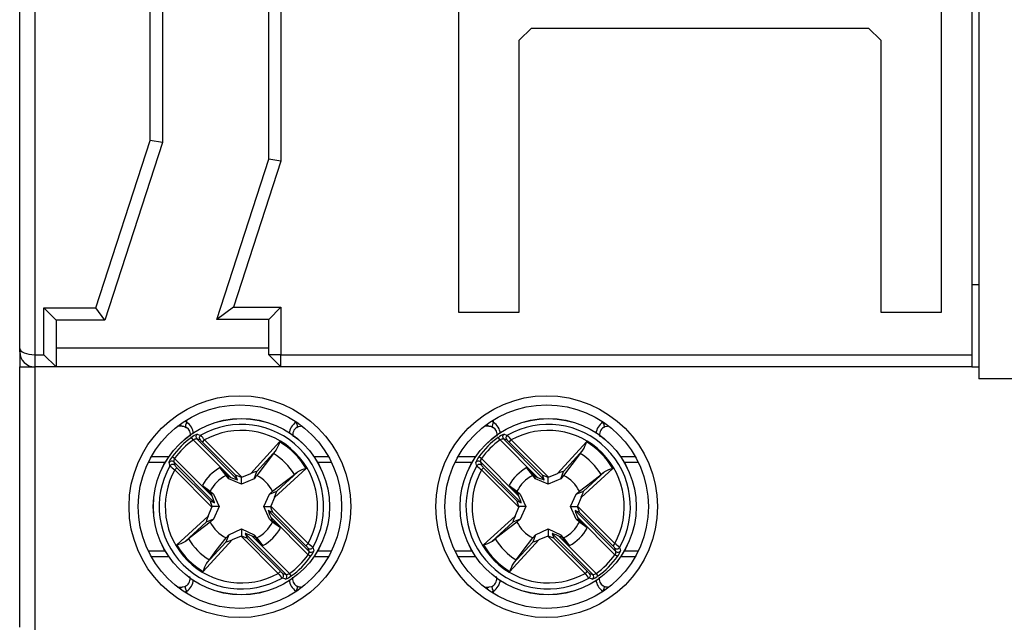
# Model space of a CAD drawing. Header units: millimetres. Extents: x 0 to 420, y 0 to 297.
# Tile 9 of 16: x 182 to 215, y 182 to 202. Entities that reach past the tile are written whole.
import ezdxf

# ---------------------------------------------------------------- set-up
doc = ezdxf.new("R2010")
doc.units = ezdxf.units.MM

msp = doc.modelspace()

# ---------------------------------------------------------------- linework, layer by layer
at = {"color": 7, "linetype": 'Continuous', "lineweight": 25}
for p, q in [((182.867, 220.559), (182.867, 190.559)), ((196.817, 220.459), (196.817, 191.959)), ((212.717, 191.959), (212.717, 220.459)), ((213.717, 220.559), (213.717, 190.559)), ((182.367, 190.766), (182.367, 220.351)), ((213.942, 217.563), (213.942, 189.763)), ((190.567, 196.991), (190.567, 214.126)), ((190.967, 214.19), (190.967, 196.927)), ((186.667, 197.608), (186.667, 213.509)), ((187.067, 213.572), (187.067, 197.545)), ((199.217, 201.309), (198.817, 200.909)), ((199.217, 201.309), (210.317, 201.309)), ((210.717, 200.909), (210.317, 201.309)), ((198.817, 191.959), (198.817, 200.909)), ((210.717, 200.909), (210.717, 191.959)), ((184.877, 192.099), (186.667, 197.608)), ((187.067, 197.545), (185.167, 191.699)), ((187.067, 197.545), (186.667, 197.608)), ((188.854, 191.719), (190.567, 196.991)), ((190.967, 196.927), (189.405, 192.119)), ((190.967, 196.927), (190.567, 196.991)), ((213.942, 192.859), (213.717, 192.859)), ((183.567, 191.699), (183.167, 192.099)), ((183.167, 192.099), (184.877, 192.099)), ((183.167, 190.559), (183.167, 192.099)), ((185.167, 191.699), (184.877, 192.099)), ((189.405, 192.119), (188.854, 191.719)), ((189.405, 192.119), (190.967, 192.119)), ((190.967, 192.119), (190.567, 191.719)), ((190.967, 192.119), (190.967, 190.559)), ((196.817, 191.959), (198.817, 191.959)), ((210.717, 191.959), (212.717, 191.959)), ((185.167, 191.699), (183.567, 191.699)), ((183.567, 191.699), (183.567, 190.159)), ((190.567, 191.719), (188.854, 191.719)), ((190.567, 190.559), (190.567, 191.719)), ((182.367, 190.659), (182.367, 190.766)), ((182.367, 190.659), (182.367, 190.159)), ((183.567, 190.79), (190.567, 190.79)), ((182.867, 190.559), (182.867, 190.159)), ((182.867, 190.559), (183.167, 190.559)), ((183.567, 190.159), (183.167, 190.559)), ((190.967, 190.559), (190.567, 190.559)), ((190.967, 190.159), (190.567, 190.559)), ((190.967, 190.559), (213.717, 190.559)), ((190.967, 190.159), (190.967, 190.559)), ((213.717, 190.559), (213.717, 190.16)), ((182.367, 190.159), (182.867, 190.159)), ((182.367, 181.599), (182.367, 190.159)), ((183.567, 190.159), (182.867, 190.159)), ((182.867, 190.159), (182.867, 181.509)), ((190.967, 190.159), (183.567, 190.159)), ((209.717, 190.159), (190.967, 190.159)), ((213.717, 190.16), (209.717, 190.16)), ((209.717, 190.16), (209.717, 190.159)), ((210.717, 190.16), (210.717, 190.159)), ((212.717, 190.159), (210.717, 190.159)), ((212.717, 190.159), (212.717, 190.16)), ((213.717, 190.16), (213.717, 190.159)), ((213.717, 190.159), (213.942, 190.159)), ((225.742, 189.763), (213.942, 189.763)), ((187.717, 188.209), (187.568, 188.209)), ((191.666, 188.209), (191.617, 188.209)), ((197.817, 188.209), (197.668, 188.209)), ((201.766, 188.209), (201.717, 188.209)), ((188.084, 187.757), (188.026, 187.838)), ((189.317, 186.524), (188.084, 187.757)), ((188.195, 187.787), (189.539, 186.444)), ((188.306, 187.754), (188.195, 187.787)), ((188.384, 187.683), (188.454, 187.754)), ((188.454, 187.754), (189.68, 186.528)), ((198.184, 187.757), (198.126, 187.838)), ((199.417, 186.524), (198.184, 187.757)), ((198.295, 187.787), (199.639, 186.444)), ((198.406, 187.754), (198.295, 187.787)), ((198.484, 187.683), (198.554, 187.754)), ((198.554, 187.754), (199.78, 186.528)), ((189.477, 186.59), (188.384, 187.683)), ((189.975, 186.649), (190.926, 187.687)), ((190.811, 187.414), (190.176, 186.721)), ((199.577, 186.59), (198.484, 187.683)), ((200.075, 186.649), (201.026, 187.687)), ((200.911, 187.414), (200.276, 186.721)), ((186.702, 187.209), (187.282, 187.209)), ((187.469, 187.141), (187.388, 187.199)), ((187.469, 187.141), (188.702, 185.908)), ((190.722, 187.304), (190.173, 186.585)), ((192.052, 187.209), (192.532, 187.209)), ((196.802, 187.209), (197.382, 187.209)), ((197.569, 187.141), (197.488, 187.199)), ((197.569, 187.141), (198.802, 185.908)), ((200.822, 187.304), (200.273, 186.585)), ((202.152, 187.209), (202.632, 187.209)), ((187.438, 187.03), (187.472, 186.92)), ((188.782, 185.687), (187.438, 187.03)), ((187.472, 186.771), (187.542, 186.842)), ((188.698, 185.545), (187.472, 186.771)), ((187.542, 186.842), (188.636, 185.749)), ((189.161, 186.585), (188.965, 186.842)), ((188.965, 186.842), (189.219, 186.564)), ((191.795, 186.818), (190.757, 185.866)), ((197.538, 187.03), (197.572, 186.92)), ((198.882, 185.687), (197.538, 187.03)), ((197.572, 186.771), (197.642, 186.842)), ((198.798, 185.545), (197.572, 186.771)), ((197.642, 186.842), (198.736, 185.749)), ((199.261, 186.585), (199.065, 186.842)), ((199.065, 186.842), (199.319, 186.564)), ((201.895, 186.818), (200.857, 185.866)), ((189.252, 186.48), (189.219, 186.564)), ((189.219, 186.564), (189.317, 186.524)), ((189.667, 186.294), (189.252, 186.48)), ((189.539, 186.444), (189.477, 186.59)), ((189.667, 186.294), (189.667, 186.522)), ((190.082, 186.48), (189.667, 186.294)), ((189.68, 186.528), (189.975, 186.649)), ((190.082, 186.48), (190.176, 186.721)), ((190.829, 186.068), (191.522, 186.703)), ((199.352, 186.48), (199.319, 186.564)), ((199.319, 186.564), (199.417, 186.524)), ((199.767, 186.294), (199.352, 186.48)), ((199.639, 186.444), (199.577, 186.59)), ((199.767, 186.294), (199.767, 186.522)), ((200.182, 186.48), (199.767, 186.294)), ((199.78, 186.528), (200.075, 186.649)), ((200.182, 186.48), (200.276, 186.721)), ((200.929, 186.068), (201.622, 186.703)), ((188.384, 186.26), (188.64, 186.065)), ((188.661, 186.006), (188.384, 186.26)), ((198.484, 186.26), (198.74, 186.065)), ((198.761, 186.006), (198.484, 186.26)), ((188.64, 186.065), (188.745, 185.974)), ((188.702, 185.908), (188.661, 186.006)), ((188.745, 185.974), (188.661, 186.006)), ((188.745, 185.974), (188.932, 185.559)), ((190.402, 185.559), (190.589, 185.974)), ((190.589, 185.974), (190.829, 186.068)), ((190.589, 185.974), (190.694, 186.065)), ((190.757, 185.866), (190.636, 185.572)), ((198.74, 186.065), (198.845, 185.974)), ((198.802, 185.908), (198.761, 186.006)), ((198.845, 185.974), (198.761, 186.006)), ((198.845, 185.974), (199.032, 185.559)), ((200.502, 185.559), (200.689, 185.974)), ((200.689, 185.974), (200.929, 186.068)), ((200.689, 185.974), (200.794, 186.065)), ((200.857, 185.866), (200.736, 185.572)), ((188.577, 185.251), (188.698, 185.545)), ((188.636, 185.749), (188.782, 185.687)), ((188.932, 185.559), (188.703, 185.559)), ((188.932, 185.559), (188.745, 185.143)), ((190.402, 185.559), (190.631, 185.559)), ((190.589, 185.143), (190.402, 185.559)), ((190.636, 185.572), (191.862, 184.346)), ((198.677, 185.251), (198.798, 185.545)), ((198.736, 185.749), (198.882, 185.687)), ((199.032, 185.559), (198.803, 185.559)), ((199.032, 185.559), (198.845, 185.143)), ((200.502, 185.559), (200.731, 185.559)), ((200.689, 185.143), (200.502, 185.559)), ((200.736, 185.572), (201.962, 184.346)), ((187.539, 184.299), (188.577, 185.251)), ((188.745, 185.143), (188.505, 185.049)), ((188.745, 185.143), (188.64, 185.052)), ((190.698, 185.368), (190.552, 185.43)), ((190.552, 185.43), (191.896, 184.087)), ((190.589, 185.143), (190.673, 185.111)), ((190.694, 185.052), (190.589, 185.143)), ((190.632, 185.209), (190.673, 185.111)), ((191.865, 183.976), (190.632, 185.209)), ((190.673, 185.111), (190.95, 184.857)), ((191.792, 184.275), (190.698, 185.368)), ((197.639, 184.299), (198.677, 185.251)), ((198.845, 185.143), (198.605, 185.049)), ((198.845, 185.143), (198.74, 185.052)), ((200.798, 185.368), (200.652, 185.43)), ((200.652, 185.43), (201.996, 184.087)), ((200.689, 185.143), (200.773, 185.111)), ((200.794, 185.052), (200.689, 185.143)), ((200.732, 185.209), (200.773, 185.111)), ((201.965, 183.976), (200.732, 185.209)), ((200.773, 185.111), (201.05, 184.857)), ((201.892, 184.275), (200.798, 185.368)), ((188.505, 185.049), (187.812, 184.414)), ((189.252, 184.637), (189.667, 184.824)), ((189.667, 184.824), (189.667, 184.595)), ((189.667, 184.824), (190.082, 184.637)), ((190.95, 184.857), (190.694, 185.052)), ((198.605, 185.049), (197.912, 184.414)), ((199.352, 184.637), (199.767, 184.824)), ((199.767, 184.824), (199.767, 184.595)), ((199.767, 184.824), (200.182, 184.637)), ((201.05, 184.857), (200.794, 185.052)), ((189.359, 184.468), (188.408, 183.43)), ((189.252, 184.637), (189.158, 184.396)), ((189.161, 184.532), (189.252, 184.637)), ((189.654, 184.589), (189.359, 184.468)), ((190.88, 183.363), (189.654, 184.589)), ((189.795, 184.673), (189.857, 184.527)), ((191.139, 183.33), (189.795, 184.673)), ((189.857, 184.527), (190.95, 183.434)), ((190.115, 184.553), (190.017, 184.593)), ((190.017, 184.593), (191.25, 183.36)), ((190.082, 184.637), (190.115, 184.553)), ((190.082, 184.637), (190.173, 184.532)), ((190.369, 184.275), (190.115, 184.553)), ((190.173, 184.532), (190.369, 184.275)), ((199.459, 184.468), (198.508, 183.43)), ((199.352, 184.637), (199.258, 184.396)), ((199.261, 184.532), (199.352, 184.637)), ((199.754, 184.589), (199.459, 184.468)), ((200.98, 183.363), (199.754, 184.589)), ((199.895, 184.673), (199.957, 184.527)), ((201.239, 183.33), (199.895, 184.673)), ((199.957, 184.527), (201.05, 183.434)), ((200.215, 184.553), (200.117, 184.593)), ((200.117, 184.593), (201.35, 183.36)), ((200.182, 184.637), (200.215, 184.553)), ((200.182, 184.637), (200.273, 184.532)), ((200.469, 184.275), (200.215, 184.553)), ((200.273, 184.532), (200.469, 184.275)), ((188.523, 183.703), (189.158, 184.396)), ((191.862, 184.346), (191.792, 184.275)), ((191.896, 184.087), (191.862, 184.197)), ((198.623, 183.703), (199.258, 184.396)), ((201.962, 184.346), (201.892, 184.275)), ((201.996, 184.087), (201.962, 184.197)), ((187.282, 183.909), (186.702, 183.909)), ((191.946, 183.918), (191.865, 183.976)), ((192.532, 183.909), (192.052, 183.909)), ((197.382, 183.909), (196.802, 183.909)), ((202.046, 183.918), (201.965, 183.976)), ((202.632, 183.909), (202.152, 183.909)), ((190.95, 183.434), (190.88, 183.363)), ((191.028, 183.363), (191.139, 183.33)), ((191.308, 183.279), (191.25, 183.36)), ((201.05, 183.434), (200.98, 183.363)), ((201.128, 183.363), (201.239, 183.33)), ((201.408, 183.279), (201.35, 183.36)), ((187.568, 182.909), (187.717, 182.909)), ((191.617, 182.909), (191.666, 182.909)), ((197.668, 182.909), (197.817, 182.909)), ((201.717, 182.909), (201.766, 182.909))]:
    msp.add_line(p, q, dxfattribs=at)
at = {"color": 1, "linetype": 'Continuous', "lineweight": 25}
for p, q in [((187.869, 188.334), (187.869, 188.416)), ((191.465, 188.334), (191.465, 188.353)), ((197.969, 188.334), (197.969, 188.416)), ((201.565, 188.334), (201.565, 188.353)), ((191.465, 188.334), (191.479, 188.343)), ((201.565, 188.334), (201.579, 188.343)), ((187.156, 187.009), (186.597, 187.009)), ((192.637, 187.009), (192.178, 187.009)), ((197.256, 187.009), (196.697, 187.009)), ((202.737, 187.009), (202.278, 187.009)), ((186.597, 184.109), (187.156, 184.109)), ((192.178, 184.109), (192.637, 184.109)), ((196.697, 184.109), (197.256, 184.109)), ((202.278, 184.109), (202.737, 184.109)), ((187.869, 182.701), (187.869, 182.783)), ((191.465, 182.764), (191.465, 182.783)), ((191.479, 182.774), (191.465, 182.783)), ((197.969, 182.701), (197.969, 182.783)), ((201.565, 182.764), (201.565, 182.783)), ((201.579, 182.774), (201.565, 182.783))]:
    msp.add_line(p, q, dxfattribs=at)
at = {"color": 7, "linetype": 'Continuous', "lineweight": 25, "flags": 128}
for points in [[(187.717, 188.209), (187.764, 188.203), (187.842, 188.169)], [(187.843, 188.168), (187.845, 188.167), (187.86, 188.164)], [(191.492, 188.169), (191.537, 188.193), (191.617, 188.209)], [(197.817, 188.209), (197.864, 188.203), (197.942, 188.169)], [(197.943, 188.168), (197.945, 188.167), (197.96, 188.164)], [(201.592, 188.169), (201.637, 188.193), (201.717, 188.209)], [(188.214, 187.943), (188.237, 187.936), (188.327, 187.911)], [(198.314, 187.943), (198.337, 187.936), (198.427, 187.911)], [(190.722, 187.304), (190.789, 187.388), (190.811, 187.414)], [(200.822, 187.304), (200.889, 187.388), (200.911, 187.414)], [(187.315, 186.898), (187.308, 186.922), (187.283, 187.011)], [(197.415, 186.898), (197.408, 186.922), (197.383, 187.011)], [(189.252, 186.48), (189.2, 186.54), (189.161, 186.585)], [(190.173, 186.585), (190.134, 186.54), (190.082, 186.48)], [(190.694, 186.065), (191.113, 186.385), (191.413, 186.614)], [(191.522, 186.703), (191.505, 186.688), (191.413, 186.614)], [(199.352, 186.48), (199.3, 186.54), (199.261, 186.585)], [(200.273, 186.585), (200.234, 186.54), (200.182, 186.48)], [(200.794, 186.065), (201.213, 186.385), (201.513, 186.614)], [(201.622, 186.703), (201.605, 186.688), (201.513, 186.614)], [(188.64, 185.052), (188.221, 184.732), (187.921, 184.504)], [(198.74, 185.052), (198.321, 184.732), (198.021, 184.504)], [(187.812, 184.414), (187.829, 184.429), (187.921, 184.504)], [(188.612, 183.813), (188.841, 184.112), (189.161, 184.532)], [(197.912, 184.414), (197.929, 184.429), (198.021, 184.504)], [(198.712, 183.813), (198.941, 184.112), (199.261, 184.532)], [(192.019, 184.219), (192.026, 184.195), (192.051, 184.106)], [(202.119, 184.219), (202.126, 184.195), (202.151, 184.106)], [(188.612, 183.813), (188.545, 183.729), (188.523, 183.703)], [(198.712, 183.813), (198.645, 183.729), (198.623, 183.703)], [(191.12, 183.174), (191.097, 183.181), (191.007, 183.206)], [(201.22, 183.174), (201.197, 183.181), (201.107, 183.206)], [(187.842, 182.948), (187.797, 182.924), (187.717, 182.909)], [(191.474, 182.953), (191.489, 182.95), (191.491, 182.949)], [(191.617, 182.909), (191.57, 182.914), (191.492, 182.948)], [(197.942, 182.948), (197.897, 182.924), (197.817, 182.909)], [(201.574, 182.953), (201.589, 182.95), (201.591, 182.949)], [(201.717, 182.909), (201.67, 182.914), (201.592, 182.948)]]:
    msp.add_lwpolyline(points, dxfattribs=at)
at = {"color": 1, "linetype": 'Continuous', "lineweight": 25, "flags": 128}
for points in [[(187.869, 188.334), (187.852, 188.301), (187.839, 188.269), (187.831, 188.24), (187.827, 188.214), (187.828, 188.193), (187.834, 188.177), (187.843, 188.168)], [(191.465, 188.334), (191.482, 188.301), (191.495, 188.269), (191.503, 188.24), (191.507, 188.214), (191.506, 188.193), (191.5, 188.177), (191.492, 188.169)], [(191.648, 188.222), (191.633, 188.212), (191.617, 188.209)], [(197.969, 188.334), (197.952, 188.301), (197.939, 188.269), (197.931, 188.24), (197.927, 188.214), (197.928, 188.193), (197.934, 188.177), (197.943, 188.168)], [(201.565, 188.334), (201.582, 188.301), (201.595, 188.269), (201.603, 188.24), (201.607, 188.214), (201.606, 188.193), (201.6, 188.177), (201.592, 188.169)], [(201.748, 188.222), (201.733, 188.212), (201.717, 188.209)], [(187.869, 182.783), (187.852, 182.816), (187.839, 182.848), (187.831, 182.877), (187.827, 182.903), (187.828, 182.924), (187.834, 182.94), (187.842, 182.948)], [(191.491, 182.949), (191.5, 182.94), (191.506, 182.924), (191.507, 182.903), (191.503, 182.877), (191.495, 182.848), (191.482, 182.816), (191.465, 182.783)], [(191.617, 182.909), (191.633, 182.905), (191.648, 182.895)], [(197.969, 182.783), (197.952, 182.816), (197.939, 182.848), (197.931, 182.877), (197.927, 182.903), (197.928, 182.924), (197.934, 182.94), (197.942, 182.948)], [(201.591, 182.949), (201.6, 182.94), (201.606, 182.924), (201.607, 182.903), (201.603, 182.877), (201.595, 182.848), (201.582, 182.816), (201.565, 182.783)], [(201.717, 182.909), (201.733, 182.905), (201.748, 182.895)]]:
    msp.add_lwpolyline(points, dxfattribs=at)
at = {"color": 7, "linetype": 'Continuous', "lineweight": 25}
for centre, radius in [((189.617, 185.559), 3.65), ((199.717, 185.559), 3.65), ((189.617, 185.559), 3.35), ((199.717, 185.559), 3.35), ((189.667, 185.559), 2.9), ((189.667, 185.559), 2.899), ((199.767, 185.559), 2.9), ((199.767, 185.559), 2.899)]:
    msp.add_circle(centre, radius, dxfattribs=at)
for centre, radius, start, end in [((182.867, 190.659), 0.5, 180, 270), ((187.703, 187.923), 0.287, 350.6181, 56.9049), ((189.667, 185.559), 2.707, 330.3316, 119.6684), ((189.667, 185.559), 2.508, 331.0781, 118.9219), ((191.627, 187.932), 0.27, 119.8923, 195.4182), ((197.803, 187.923), 0.287, 350.6181, 56.9049), ((199.767, 185.559), 2.707, 330.3316, 119.6684), ((199.767, 185.559), 2.508, 331.0781, 118.9219), ((201.727, 187.932), 0.27, 119.8923, 195.4182), ((189.667, 185.559), 2.809, 125.7498, 144.2502), ((189.667, 185.559), 2.709, 125.7498, 144.2502), ((188.411, 187.369), 0.606, 108.9262, 129.3868), ((188.195, 187.57), 0.217, 89.7593, 120.5567), ((188.267, 187.857), 0.1, 121.7574, 224.4968), ((188.377, 187.824), 0.1, 120.0913, 224.4788), ((187.922, 187.252), 0.631, 43.0173, 52.5616), ((186.747, 186.503), 2.117, 36.2344, 41.7076), ((199.767, 185.559), 2.809, 125.7498, 144.2502), ((199.767, 185.559), 2.709, 125.7498, 144.2502), ((198.511, 187.369), 0.606, 108.9262, 129.3868), ((198.295, 187.57), 0.217, 89.7593, 120.5567), ((198.367, 187.857), 0.1, 121.7574, 224.4968), ((198.477, 187.824), 0.1, 120.0913, 224.4788), ((198.022, 187.252), 0.631, 43.0173, 52.5616), ((196.847, 186.503), 2.117, 36.2344, 41.7076), ((189.883, 187.965), 1.08, 329.3376, 345.0939), ((189.667, 185.559), 2.473, 30.6058, 59.3942), ((199.983, 187.965), 1.08, 329.3376, 345.0939), ((199.767, 185.559), 2.473, 30.6058, 59.3942), ((187.824, 186.833), 0.57, 139.9468, 161.7402), ((187.368, 186.958), 0.1, 45.5032, 148.2426), ((187.612, 187.043), 0.174, 145.5687, 184.1153), ((189.667, 185.559), 2.04, 31.1435, 58.8565), ((197.924, 186.833), 0.57, 139.9468, 161.7402), ((197.468, 186.958), 0.1, 45.5032, 148.2426), ((197.712, 187.043), 0.174, 145.5687, 184.1153), ((199.767, 185.559), 2.04, 31.1435, 58.8565), ((189.667, 185.559), 2.707, 150.3316, 299.6684), ((189.667, 185.559), 2.508, 151.0781, 298.9219), ((187.402, 186.848), 0.1, 45.5212, 149.9087), ((188.307, 187.964), 1.456, 227.0501, 235.0079), ((187.924, 187.259), 0.566, 216.8844, 227.5368), ((189.667, 185.559), 1.463, 118.6836, 151.3164), ((192.073, 185.774), 1.08, 104.9061, 120.6624), ((199.767, 185.559), 2.707, 150.3316, 299.6684), ((199.767, 185.559), 2.508, 151.0781, 298.9219), ((197.502, 186.848), 0.1, 45.5212, 149.9087), ((198.407, 187.964), 1.456, 227.0501, 235.0079), ((198.024, 187.259), 0.566, 216.8844, 227.5368), ((199.767, 185.559), 1.463, 118.6836, 151.3164), ((202.173, 185.774), 1.08, 104.9061, 120.6624), ((189.667, 185.559), 1.145, 116.2477, 153.7523), ((189.667, 185.559), 1.145, 26.2477, 63.7523), ((199.767, 185.559), 1.145, 116.2477, 153.7523), ((199.767, 185.559), 1.145, 26.2477, 63.7523), ((189.667, 185.559), 1.145, 206.2477, 243.7523), ((189.667, 185.559), 1.145, 296.2477, 333.7523), ((189.667, 185.559), 1.463, 298.6836, 331.3164), ((199.767, 185.559), 1.145, 206.2477, 243.7523), ((199.767, 185.559), 1.145, 296.2477, 333.7523), ((199.767, 185.559), 1.463, 298.6836, 331.3164), ((189.667, 185.559), 2.04, 211.1435, 238.8565), ((199.767, 185.559), 2.04, 211.1435, 238.8565), ((187.261, 185.343), 1.08, 284.9061, 300.6624), ((189.667, 185.559), 2.473, 210.6058, 239.3942), ((191.41, 183.858), 0.566, 36.8844, 47.5368), ((191.027, 183.153), 1.456, 47.0501, 55.0079), ((191.932, 184.269), 0.1, 225.5212, 329.9087), ((197.361, 185.343), 1.08, 284.9061, 300.6624), ((199.767, 185.559), 2.473, 210.6058, 239.3942), ((201.51, 183.858), 0.566, 36.8844, 47.5368), ((201.127, 183.153), 1.456, 47.0501, 55.0079), ((202.032, 184.269), 0.1, 225.5212, 329.9087), ((189.667, 185.559), 2.709, 305.7498, 324.2502), ((189.667, 185.559), 2.809, 305.7498, 324.2502), ((191.722, 184.074), 0.174, 325.5687, 4.1153), ((191.966, 184.159), 0.1, 225.5032, 328.2426), ((191.51, 184.284), 0.57, 319.9468, 341.7402), ((199.767, 185.559), 2.709, 305.7498, 324.2502), ((199.767, 185.559), 2.809, 305.7498, 324.2502), ((201.822, 184.074), 0.174, 325.5687, 4.1153), ((202.066, 184.159), 0.1, 225.5032, 328.2426), ((201.61, 184.284), 0.57, 319.9468, 341.7402), ((189.451, 183.152), 1.08, 149.3376, 165.0939), ((199.551, 183.152), 1.08, 149.3376, 165.0939), ((187.707, 183.185), 0.27, 299.8907, 15.4085), ((192.587, 184.614), 2.117, 216.2344, 221.7076), ((191.412, 183.865), 0.631, 223.0173, 232.5616), ((190.957, 183.293), 0.1, 300.0913, 44.4788), ((191.067, 183.26), 0.1, 301.7574, 44.4968), ((190.923, 183.748), 0.606, 288.9262, 309.3868), ((191.139, 183.547), 0.217, 269.7593, 300.5567), ((191.631, 183.194), 0.287, 170.6092, 236.9035), ((197.807, 183.185), 0.27, 299.8907, 15.4085), ((202.687, 184.614), 2.117, 216.2344, 221.7076), ((201.512, 183.865), 0.631, 223.0173, 232.5616), ((201.057, 183.293), 0.1, 300.0913, 44.4788), ((201.167, 183.26), 0.1, 301.7574, 44.4968), ((201.023, 183.748), 0.606, 288.9262, 309.3868), ((201.239, 183.547), 0.217, 269.7593, 300.5567), ((201.731, 183.194), 0.287, 170.6092, 236.9035)]:
    msp.add_arc(centre, radius, start, end, dxfattribs=at)
at = {"color": 1, "linetype": 'Continuous', "lineweight": 25}
for centre, radius, start, end in [((187.623, 187.974), 0.436, 55.6504, 66.0743), ((197.723, 187.974), 0.436, 55.6504, 66.0743), ((187.74, 188.293), 0.0877, 193.2379, 255.2624), ((187.619, 187.935), 0.471, 3.2986, 57.9179), ((191.712, 187.938), 0.467, 121.9113, 177.0049), ((197.84, 188.293), 0.0877, 193.2379, 255.2624), ((197.719, 187.935), 0.471, 3.2986, 57.9179), ((201.812, 187.938), 0.467, 121.9113, 177.0049), ((187.74, 182.824), 0.0877, 104.7376, 166.7621), ((187.622, 183.179), 0.467, 301.9095, 357.0002), ((191.715, 183.182), 0.471, 183.2941, 237.9161), ((197.84, 182.824), 0.0877, 104.7376, 166.7621), ((197.722, 183.179), 0.467, 301.9095, 357.0002), ((201.815, 183.182), 0.471, 183.2941, 237.9161), ((187.623, 183.143), 0.436, 293.9257, 304.3496), ((197.723, 183.143), 0.436, 293.9257, 304.3496)]:
    msp.add_arc(centre, radius, start, end, dxfattribs=at)
at = {"color": 7, "linetype": 'Continuous', "lineweight": 25}
for centre, major_axis, ratio, start_param, end_param in [((182.867, 190.766), (0.5, 0), 0.414214, 3.141593, 4.712389), ((189.298, 186.543), (0.241, -0.1), 0.040112, 4.809235, 6.32409), ((189.718, 186.49), (0.241, -0.1), 0.040112, 1.799222, 3.182497), ((189.688, 186.52), (0.1, 0.041), 0.096832, 1.611647, 1.743226), ((189.958, 186.631), (0.218, 0.091), 0.04428, 6.24051, 7.758946), ((199.398, 186.543), (0.241, -0.1), 0.040112, 4.809235, 6.32409), ((199.818, 186.49), (0.241, -0.1), 0.040112, 1.799222, 3.182497), ((199.788, 186.52), (0.1, 0.041), 0.096832, 1.611647, 1.743226), ((200.058, 186.631), (0.218, 0.091), 0.04428, 6.24051, 7.758946), ((188.682, 185.927), (-0.1, 0.241), 0.040112, 3.100688, 4.615543), ((190.739, 185.85), (0.091, 0.218), 0.04428, 4.807424, 6.325861), ((198.782, 185.927), (-0.1, 0.241), 0.040112, 3.100688, 4.615543), ((200.839, 185.85), (0.091, 0.218), 0.04428, 4.807424, 6.325861), ((188.735, 185.508), (-0.1, 0.241), 0.040112, 6.242281, 7.625556), ((188.706, 185.537), (0.041, 0.1), 0.096832, 1.398366, 1.529945), ((190.628, 185.58), (0.041, 0.1), 0.096832, 4.539959, 4.671538), ((190.599, 185.609), (-0.1, 0.241), 0.040112, 3.100688, 4.483964), ((198.835, 185.508), (-0.1, 0.241), 0.040112, 6.242281, 7.625556), ((198.806, 185.537), (0.041, 0.1), 0.096832, 1.398366, 1.529945), ((200.728, 185.58), (0.041, 0.1), 0.096832, 4.539959, 4.671538), ((200.699, 185.609), (-0.1, 0.241), 0.040112, 3.100688, 4.483964), ((188.595, 185.267), (0.091, 0.218), 0.04428, 1.665832, 3.184268), ((190.652, 185.19), (-0.1, 0.241), 0.040112, 6.242281, 7.757136), ((198.695, 185.267), (0.091, 0.218), 0.04428, 1.665832, 3.184268), ((200.752, 185.19), (-0.1, 0.241), 0.040112, 6.242281, 7.757136), ((189.376, 184.486), (0.218, 0.091), 0.04428, 3.098917, 4.617354), ((189.646, 184.597), (0.1, 0.041), 0.096832, 4.75324, 4.884819), ((189.616, 184.627), (0.241, -0.1), 0.040112, 4.940814, 6.32409), ((190.036, 184.574), (0.241, -0.1), 0.040112, 1.667642, 3.182497), ((199.476, 184.486), (0.218, 0.091), 0.04428, 3.098917, 4.617354), ((199.746, 184.597), (0.1, 0.041), 0.096832, 4.75324, 4.884819), ((199.716, 184.627), (0.241, -0.1), 0.040112, 4.940814, 6.32409), ((200.136, 184.574), (0.241, -0.1), 0.040112, 1.667642, 3.182497)]:
    msp.add_ellipse(centre, major_axis=major_axis, ratio=ratio, start_param=start_param, end_param=end_param, dxfattribs=at)

doc.saveas('drawing.dxf')
